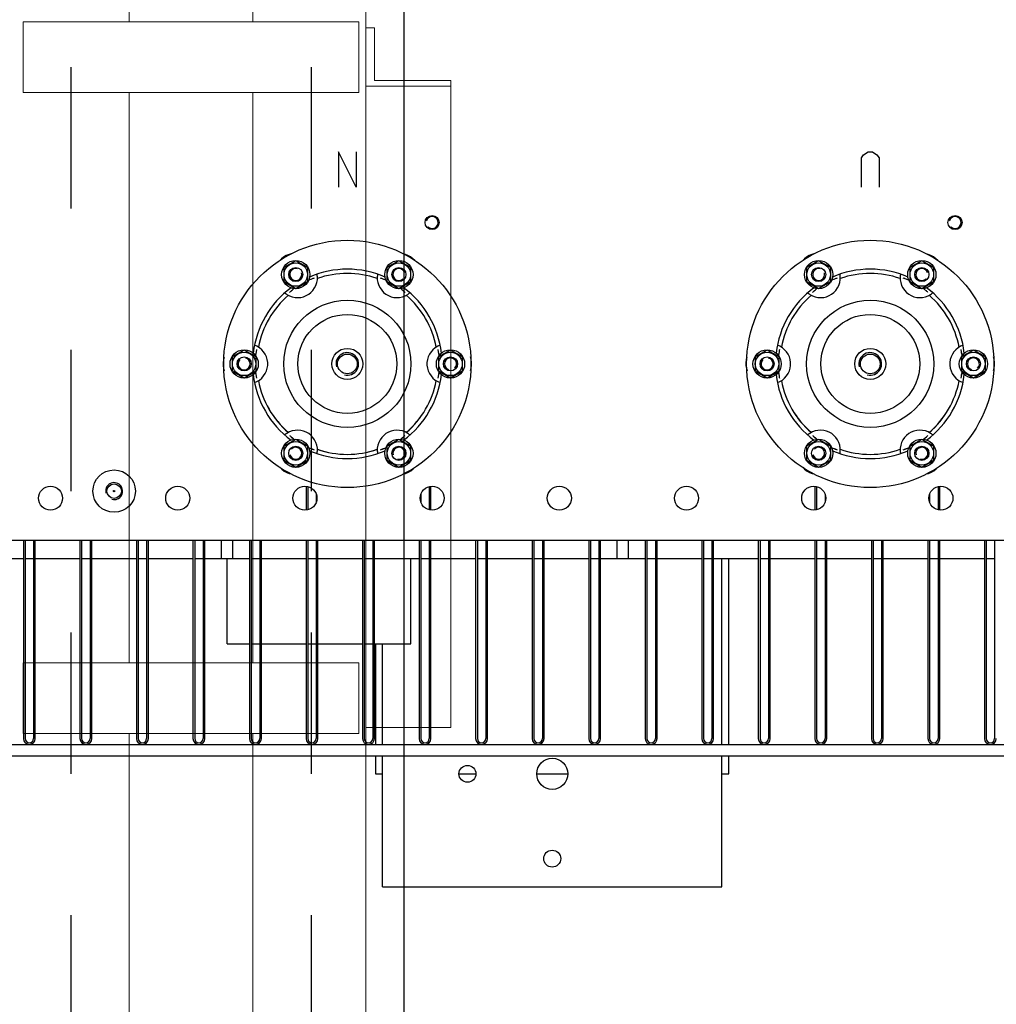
# Model space of a CAD drawing. Header units: metres. Extents: x 70279.8 to 70377.7, y 409251.8 to 409331.5.
# Tile 224 of 244: x 70326.3 to 70327, y 409312.1 to 409312.8. Entities that reach past the tile are written whole.
import ezdxf

# ---------------------------------------------------------------- set-up
doc = ezdxf.new("R2010")
doc.units = ezdxf.units.M
doc.linetypes.add('DASHED', pattern=[0.75, 0.5, -0.25])
doc.linetypes.add('XKITLINE00', pattern=[0])
for name, color, linetype in [('02___PRT_ALL_AXES', 7, 'Continuous'), ('12_ALL_CUTS', 7, 'Continuous'), ('14_ALL_PROTRUSIONS', 7, 'Continuous')]:
    doc.layers.add(name, color=color, linetype=linetype)
doc.layers.add('CH-Support-Footing', color=8, linetype='Continuous', lineweight=0)

# ---------------------------------------------------------------- blocks, each defined once
blk = doc.blocks.new('Earthing transformet_Top view_20170604')
at = {"color": 7}
for p, q in [((-561.25, -95), (-561.25, -120)), ((-548.75, -120), (-561.25, -95)), ((-548.75, -95), (-548.75, -120)), ((-191.25, -99.17), (-189.69, -97.08)), ((-189.69, -97.08), (-186.56, -95)), ((-186.56, -95), (-183.44, -95)), ((-183.44, -95), (-180.31, -97.08)), ((-180.31, -97.08), (-178.75, -99.17)), ((-191.25, -120), (-191.25, -99.17)), ((-178.75, -99.17), (-178.75, -120)), ((-579.82, -184.79), (-580.85, -185.24)), ((-580.85, -185.24), (-580.85, -185.24)), ((-579.79, -184.78), (-579.82, -184.79)), ((-533.77, -182.76), (-533.82, -183.41)), ((-531.11, -184.48), (-531.63, -184.32)), ((-527.78, -185.69), (-530.22, -184.82)), ((-530.18, -184.79), (-530.21, -184.78)), ((-529.15, -185.24), (-530.18, -184.79)), ((-529.15, -185.24), (-529.15, -185.24)), ((-527.67, -185.74), (-527.78, -185.69)), ((-209.82, -184.79), (-210.85, -185.24)), ((-210.85, -185.24), (-210.85, -185.24)), ((-209.79, -184.78), (-209.82, -184.79)), ((-163.77, -182.76), (-163.82, -183.41)), ((-161.11, -184.48), (-161.63, -184.32)), ((-157.78, -185.69), (-160.22, -184.82)), ((-160.18, -184.79), (-160.21, -184.78)), ((-159.15, -185.24), (-160.18, -184.79)), ((-159.15, -185.24), (-159.15, -185.24)), ((-157.67, -185.74), (-157.78, -185.69)), ((-595.47, -194.05), (-595.86, -194.42)), ((-594.73, -193.4), (-594.76, -193.42)), ((-592.76, -191.77), (-594.73, -193.45)), ((-593.83, -192.73), (-594.73, -193.4)), ((-593.83, -192.73), (-593.83, -192.73)), ((-592.65, -191.7), (-592.76, -191.77)), ((-516.17, -192.73), (-516.17, -192.73)), ((-515.27, -193.4), (-516.17, -192.73)), ((-515.24, -193.42), (-515.27, -193.4)), ((-225.47, -194.05), (-225.86, -194.42)), ((-224.73, -193.4), (-224.76, -193.42)), ((-222.76, -191.77), (-224.73, -193.45)), ((-223.83, -192.73), (-224.73, -193.4)), ((-223.83, -192.73), (-223.83, -192.73)), ((-222.65, -191.7), (-222.76, -191.77)), ((-146.17, -192.73), (-146.17, -192.73)), ((-145.27, -193.4), (-146.17, -192.73)), ((-145.24, -193.42), (-145.27, -193.4)), ((-598.29, -195.5), (-597.75, -195.86)), ((-228.29, -195.5), (-227.75, -195.86)), ((-619.55, -236.4), (-619.68, -237.51)), ((-619.55, -236.36), (-619.55, -236.4)), ((-490.48, -232.26), (-491.07, -232.55)), ((-490.65, -235.43), (-490.77, -234.9)), ((-490.02, -238.91), (-490.49, -236.37)), ((-490.45, -236.4), (-490.45, -236.36)), ((-490.32, -237.51), (-490.45, -236.4)), ((-249.55, -236.4), (-249.68, -237.51)), ((-249.55, -236.36), (-249.55, -236.4)), ((-120.48, -232.26), (-121.07, -232.55)), ((-120.65, -235.43), (-120.77, -234.9)), ((-120.02, -238.91), (-120.49, -236.37)), ((-120.45, -236.4), (-120.45, -236.36)), ((-120.32, -237.51), (-120.45, -236.4)), ((-619.68, -237.51), (-619.68, -237.51)), ((-490.32, -237.51), (-490.32, -237.51)), ((-490.01, -239.06), (-490.02, -238.91)), ((-249.68, -237.51), (-249.68, -237.51)), ((-120.32, -237.51), (-120.32, -237.51)), ((-120.01, -239.06), (-120.02, -238.91)), ((-619.99, -250.94), (-619.98, -251.09)), ((-619.98, -251.09), (-619.51, -253.63)), ((-619.68, -252.49), (-619.55, -253.6)), ((-619.68, -252.49), (-619.68, -252.49)), ((-619.55, -253.6), (-619.55, -253.64)), ((-619.52, -257.74), (-618.93, -257.45)), ((-619.35, -254.57), (-619.23, -255.1)), ((-490.45, -253.6), (-490.32, -252.49)), ((-490.45, -253.64), (-490.45, -253.6)), ((-490.32, -252.49), (-490.32, -252.49)), ((-249.99, -250.94), (-249.98, -251.09)), ((-249.98, -251.09), (-249.51, -253.63)), ((-249.68, -252.49), (-249.55, -253.6)), ((-249.68, -252.49), (-249.68, -252.49)), ((-249.55, -253.6), (-249.55, -253.64)), ((-249.52, -257.74), (-248.93, -257.45)), ((-249.35, -254.57), (-249.23, -255.1)), ((-120.45, -253.6), (-120.32, -252.49)), ((-120.45, -253.64), (-120.45, -253.6)), ((-120.32, -252.49), (-120.32, -252.49)), ((-594.76, -296.58), (-594.73, -296.6)), ((-594.73, -296.6), (-593.83, -297.27)), ((-593.83, -297.27), (-593.83, -297.27)), ((-517.35, -298.3), (-517.24, -298.23)), ((-517.24, -298.23), (-515.27, -296.55)), ((-516.17, -297.27), (-515.27, -296.6)), ((-516.17, -297.27), (-516.17, -297.27)), ((-515.27, -296.6), (-515.24, -296.58)), ((-514.53, -295.95), (-514.14, -295.58)), ((-511.71, -294.5), (-512.25, -294.14)), ((-224.76, -296.58), (-224.73, -296.6)), ((-224.73, -296.6), (-223.83, -297.27)), ((-223.83, -297.27), (-223.83, -297.27)), ((-147.35, -298.3), (-147.24, -298.23)), ((-147.24, -298.23), (-145.27, -296.55)), ((-146.17, -297.27), (-145.27, -296.6)), ((-146.17, -297.27), (-146.17, -297.27)), ((-145.27, -296.6), (-145.24, -296.58)), ((-144.53, -295.95), (-144.14, -295.58)), ((-141.71, -294.5), (-142.25, -294.14)), ((-582.33, -304.26), (-582.22, -304.31)), ((-582.22, -304.31), (-579.78, -305.18)), ((-580.85, -304.76), (-579.82, -305.21)), ((-580.85, -304.76), (-580.85, -304.76)), ((-579.82, -305.21), (-579.79, -305.22)), ((-578.89, -305.52), (-578.37, -305.68)), ((-530.21, -305.22), (-530.18, -305.21)), ((-530.18, -305.21), (-529.15, -304.76)), ((-529.15, -304.76), (-529.15, -304.76)), ((-212.33, -304.26), (-212.22, -304.31)), ((-212.22, -304.31), (-209.78, -305.18)), ((-210.85, -304.76), (-209.82, -305.21)), ((-210.85, -304.76), (-210.85, -304.76)), ((-209.82, -305.21), (-209.79, -305.22)), ((-208.89, -305.52), (-208.37, -305.68)), ((-160.21, -305.22), (-160.18, -305.21)), ((-160.18, -305.21), (-159.15, -304.76)), ((-159.15, -304.76), (-159.15, -304.76)), ((-576.23, -307.24), (-576.18, -306.59)), ((-206.23, -307.24), (-206.18, -306.59)), ((985, -370), (-985, -370)), ((-285, -514.2), (-285, -383)), ((-535, -443), (-535, -514.2)), ((-535, -522.2), (-535, -535)), ((-285, -535), (-285, -522.2)), ((-535, -535), (-530, -535)), ((-476, -535), (-464, -535)), ((-421, -535), (-399, -535)), ((-290, -535), (-285, -535))]:
    blk.add_line(p, q, dxfattribs=at)
for points in [[(-510.3, -169.23), (-512.11, -168.22), (-513.93, -167.5), (-515.39, -167.13)], [(-140.3, -169.23), (-142.11, -168.22), (-143.93, -167.5), (-145.39, -167.13)], [(-598.26, -168.4), (-600.05, -169.46), (-601.58, -170.68), (-602.48, -171.61)], [(-594.85, -167.21), (-596.25, -167.56), (-598.26, -168.4)], [(-507.22, -171.93), (-508.56, -170.56), (-510.3, -169.23)], [(-228.26, -168.4), (-230.05, -169.46), (-231.58, -170.68), (-232.48, -171.61)], [(-224.85, -167.21), (-226.25, -167.56), (-228.26, -168.4)], [(-137.22, -171.93), (-138.56, -170.56), (-140.3, -169.23)], [(-584.07, -196.7), (-582.31, -195.69), (-580.72, -194.44), (-579.32, -192.96), (-578.15, -191.3), (-577.22, -189.45), (-576.58, -187.49), (-576.22, -185.43), (-576.18, -183.41)], [(-579.78, -184.82), (-582.22, -185.69), (-582.33, -185.74)], [(-578.37, -184.32), (-578.89, -184.48), (-579.39, -184.64), (-579.79, -184.78)], [(-576.18, -183.41), (-576.23, -182.76), (-576.3, -182.05), (-576.38, -181.54)], [(-533.82, -183.41), (-533.78, -185.44), (-533.42, -187.49), (-532.77, -189.46), (-531.86, -191.28), (-530.69, -192.95), (-529.3, -194.42), (-527.71, -195.68)], [(-533.62, -181.54), (-533.7, -182.05), (-533.77, -182.76)], [(-530.21, -184.78), (-530.61, -184.64), (-531.11, -184.48)], [(-214.07, -196.7), (-212.31, -195.69), (-210.72, -194.44), (-209.32, -192.96), (-208.15, -191.3), (-207.22, -189.45), (-206.58, -187.49), (-206.22, -185.43), (-206.18, -183.41)], [(-209.78, -184.82), (-212.22, -185.69), (-212.33, -185.74)], [(-208.37, -184.32), (-208.89, -184.48), (-209.39, -184.64), (-209.79, -184.78)], [(-206.18, -183.41), (-206.23, -182.76), (-206.3, -182.05), (-206.38, -181.54)], [(-163.82, -183.41), (-163.78, -185.44), (-163.42, -187.49), (-162.77, -189.46), (-161.86, -191.28), (-160.69, -192.95), (-159.3, -194.42), (-157.71, -195.68)], [(-163.62, -181.54), (-163.7, -182.05), (-163.77, -182.76)], [(-160.21, -184.78), (-160.61, -184.64), (-161.11, -184.48)], [(-599.27, -194.76), (-598.87, -195.07), (-598.29, -195.5)], [(-594.76, -193.42), (-595.08, -193.7), (-595.47, -194.05)], [(-515.27, -193.45), (-517.24, -191.77), (-517.35, -191.7)], [(-514.14, -194.42), (-514.53, -194.05), (-514.92, -193.7), (-515.24, -193.42)], [(-512.25, -195.86), (-511.71, -195.5), (-511.13, -195.07), (-510.73, -194.76)], [(-229.27, -194.76), (-228.87, -195.07), (-228.29, -195.5)], [(-224.76, -193.42), (-225.08, -193.7), (-225.47, -194.05)], [(-145.27, -193.45), (-147.24, -191.77), (-147.35, -191.7)], [(-144.14, -194.42), (-144.53, -194.05), (-144.92, -193.7), (-145.24, -193.42)], [(-142.25, -195.86), (-141.71, -195.5), (-141.13, -195.07), (-140.73, -194.76)], [(-597.75, -195.86), (-595.97, -196.84), (-594.01, -197.56), (-591.99, -197.98), (-589.96, -198.1), (-587.93, -197.92), (-585.95, -197.45), (-584.07, -196.7)], [(-527.71, -195.68), (-525.95, -196.7), (-524.08, -197.44), (-522.1, -197.92), (-520.07, -198.1), (-518, -197.98), (-515.99, -197.56), (-514.03, -196.84), (-512.25, -195.86)], [(-227.75, -195.86), (-225.97, -196.84), (-224.01, -197.56), (-221.99, -197.98), (-219.96, -198.1), (-217.93, -197.92), (-215.95, -197.45), (-214.07, -196.7)], [(-157.71, -195.68), (-155.95, -196.7), (-154.08, -197.44), (-152.1, -197.92), (-150.07, -198.1), (-148, -197.98), (-145.99, -197.56), (-144.03, -196.84), (-142.25, -195.86)], [(-618.93, -232.55), (-619.52, -232.26), (-620.17, -231.97), (-620.65, -231.78)], [(-619.51, -236.37), (-619.98, -238.91), (-619.99, -239.06)], [(-619.23, -234.9), (-619.35, -235.43), (-619.46, -235.94), (-619.55, -236.36)], [(-611.36, -246.02), (-611.36, -243.99), (-611.65, -242), (-612.23, -240.04), (-613.08, -238.2), (-614.22, -236.47), (-615.59, -234.93), (-617.2, -233.6), (-618.93, -232.55)], [(-491.07, -232.55), (-492.81, -233.6), (-494.41, -234.93), (-495.79, -236.48), (-496.91, -238.18), (-497.77, -240.03), (-498.35, -241.97), (-498.64, -243.98)], [(-490.45, -236.36), (-490.54, -235.94), (-490.65, -235.43)], [(-489.35, -231.78), (-489.83, -231.97), (-490.48, -232.26)], [(-248.93, -232.55), (-249.52, -232.26), (-250.17, -231.97), (-250.65, -231.78)], [(-249.51, -236.37), (-249.98, -238.91), (-249.99, -239.06)], [(-249.23, -234.9), (-249.35, -235.43), (-249.46, -235.94), (-249.55, -236.36)], [(-241.36, -246.02), (-241.36, -243.99), (-241.65, -242), (-242.23, -240.04), (-243.08, -238.2), (-244.22, -236.47), (-245.59, -234.93), (-247.2, -233.6), (-248.93, -232.55)], [(-121.07, -232.55), (-122.81, -233.6), (-124.41, -234.93), (-125.79, -236.48), (-126.91, -238.18), (-127.77, -240.03), (-128.35, -241.97), (-128.64, -243.98)], [(-120.45, -236.36), (-120.54, -235.94), (-120.65, -235.43)], [(-119.35, -231.78), (-119.83, -231.97), (-120.48, -232.26)], [(-642.24, -240.43), (-642.69, -242), (-642.97, -244.17)], [(-467.03, -245.83), (-467.06, -243.76), (-467.35, -241.82), (-467.84, -240.11)], [(-272.24, -240.43), (-272.69, -242), (-272.97, -244.17)], [(-97.03, -245.83), (-97.06, -243.76), (-97.35, -241.82), (-97.84, -240.11)], [(-642.97, -244.17), (-642.94, -246.24), (-642.65, -248.18), (-642.16, -249.89)], [(-618.93, -257.45), (-617.19, -256.4), (-615.59, -255.07), (-614.21, -253.52), (-613.09, -251.82), (-612.23, -249.97), (-611.65, -248.03), (-611.36, -246.02)], [(-498.64, -243.98), (-498.64, -246.01), (-498.35, -248), (-497.77, -249.96), (-496.92, -251.8), (-495.78, -253.53), (-494.41, -255.07), (-492.8, -256.4), (-491.07, -257.45)], [(-467.76, -249.57), (-467.31, -248), (-467.03, -245.83)], [(-272.97, -244.17), (-272.94, -246.24), (-272.65, -248.18), (-272.16, -249.89)], [(-248.93, -257.45), (-247.19, -256.4), (-245.59, -255.07), (-244.21, -253.52), (-243.09, -251.82), (-242.23, -249.97), (-241.65, -248.03), (-241.36, -246.02)], [(-128.64, -243.98), (-128.64, -246.01), (-128.35, -248), (-127.77, -249.96), (-126.92, -251.8), (-125.78, -253.53), (-124.41, -255.07), (-122.8, -256.4), (-121.07, -257.45)], [(-97.76, -249.57), (-97.31, -248), (-97.03, -245.83)], [(-619.55, -253.64), (-619.46, -254.06), (-619.35, -254.57)], [(-491.07, -257.45), (-490.48, -257.74), (-489.83, -258.03), (-489.35, -258.22)], [(-490.77, -255.1), (-490.65, -254.57), (-490.54, -254.06), (-490.45, -253.64)], [(-490.49, -253.63), (-490.02, -251.09), (-490.01, -250.94)], [(-249.55, -253.64), (-249.46, -254.06), (-249.35, -254.57)], [(-121.07, -257.45), (-120.48, -257.74), (-119.83, -258.03), (-119.35, -258.22)], [(-120.77, -255.1), (-120.65, -254.57), (-120.54, -254.06), (-120.45, -253.64)], [(-120.49, -253.63), (-120.02, -251.09), (-120.01, -250.94)], [(-620.65, -258.22), (-620.17, -258.03), (-619.52, -257.74)], [(-250.65, -258.22), (-250.17, -258.03), (-249.52, -257.74)], [(-582.29, -294.32), (-584.05, -293.3), (-585.92, -292.56), (-587.9, -292.08), (-589.93, -291.9), (-592, -292.02), (-594.01, -292.44), (-595.97, -293.16), (-597.75, -294.14)], [(-512.25, -294.14), (-514.03, -293.16), (-515.99, -292.44), (-518.01, -292.02), (-520.04, -291.9), (-522.07, -292.08), (-524.05, -292.55), (-525.93, -293.3)], [(-212.29, -294.32), (-214.05, -293.3), (-215.92, -292.56), (-217.9, -292.08), (-219.93, -291.9), (-222, -292.02), (-224.01, -292.44), (-225.97, -293.16), (-227.75, -294.14)], [(-142.25, -294.14), (-144.03, -293.16), (-145.99, -292.44), (-148.01, -292.02), (-150.04, -291.9), (-152.07, -292.08), (-154.05, -292.55), (-155.93, -293.3)], [(-597.75, -294.14), (-598.29, -294.5), (-598.87, -294.93), (-599.27, -295.24)], [(-595.86, -295.58), (-595.47, -295.95), (-595.08, -296.3), (-594.76, -296.58)], [(-594.73, -296.55), (-592.76, -298.23), (-592.65, -298.3)], [(-576.18, -306.59), (-576.22, -304.56), (-576.58, -302.51), (-577.23, -300.54), (-578.14, -298.72), (-579.31, -297.05), (-580.7, -295.58), (-582.29, -294.32)], [(-525.93, -293.3), (-527.69, -294.31), (-529.28, -295.56), (-530.68, -297.04), (-531.85, -298.7), (-532.78, -300.55), (-533.42, -302.51), (-533.78, -304.57), (-533.82, -306.59)], [(-515.24, -296.58), (-514.92, -296.3), (-514.53, -295.95)], [(-510.73, -295.24), (-511.13, -294.93), (-511.71, -294.5)], [(-227.75, -294.14), (-228.29, -294.5), (-228.87, -294.93), (-229.27, -295.24)], [(-225.86, -295.58), (-225.47, -295.95), (-225.08, -296.3), (-224.76, -296.58)], [(-224.73, -296.55), (-222.76, -298.23), (-222.65, -298.3)], [(-206.18, -306.59), (-206.22, -304.56), (-206.58, -302.51), (-207.23, -300.54), (-208.14, -298.72), (-209.31, -297.05), (-210.7, -295.58), (-212.29, -294.32)], [(-155.93, -293.3), (-157.69, -294.31), (-159.28, -295.56), (-160.68, -297.04), (-161.85, -298.7), (-162.78, -300.55), (-163.42, -302.51), (-163.78, -304.57), (-163.82, -306.59)], [(-145.24, -296.58), (-144.92, -296.3), (-144.53, -295.95)], [(-140.73, -295.24), (-141.13, -294.93), (-141.71, -294.5)], [(-579.79, -305.22), (-579.39, -305.36), (-578.89, -305.52)], [(-531.63, -305.68), (-531.11, -305.52), (-530.61, -305.36), (-530.21, -305.22)], [(-530.22, -305.18), (-527.78, -304.31), (-527.67, -304.26)], [(-209.79, -305.22), (-209.39, -305.36), (-208.89, -305.52)], [(-161.63, -305.68), (-161.11, -305.52), (-160.61, -305.36), (-160.21, -305.22)], [(-160.22, -305.18), (-157.78, -304.31), (-157.67, -304.26)], [(-576.38, -308.46), (-576.3, -307.95), (-576.23, -307.24)], [(-533.82, -306.59), (-533.77, -307.24), (-533.7, -307.95), (-533.62, -308.46)], [(-206.38, -308.46), (-206.3, -307.95), (-206.23, -307.24)], [(-163.82, -306.59), (-163.77, -307.24), (-163.7, -307.95), (-163.62, -308.46)], [(-602.78, -318.07), (-601.44, -319.44), (-599.7, -320.77)], [(-511.74, -321.6), (-509.95, -320.54), (-508.42, -319.32), (-507.52, -318.39)], [(-232.78, -318.07), (-231.44, -319.44), (-229.7, -320.77)], [(-141.74, -321.6), (-139.95, -320.54), (-138.42, -319.32), (-137.52, -318.39)], [(-599.7, -320.77), (-597.89, -321.78), (-596.07, -322.5), (-594.61, -322.87)], [(-515.15, -322.79), (-513.75, -322.44), (-511.74, -321.6)], [(-229.7, -320.77), (-227.89, -321.78), (-226.07, -322.5), (-224.61, -322.87)], [(-145.15, -322.79), (-143.75, -322.44), (-141.74, -321.6)]]:
    blk.add_lwpolyline(points, dxfattribs=at)
for centre, radius in [((-555, -245), 87.5), ((-185, -245), 87.5), ((-555, -245), 35), ((-185, -245), 35), ((-555, -245), 7), ((-185, -245), 7), ((-720, -335), 0.5), ((-470, -535), 6), ((-410, -535), 11), ((-410, -595), 6)]:
    blk.add_circle(centre, radius, dxfattribs=at)
for centre, radius, start, end in [((-495, -145), 4.25, 225, 165), ((-125, -145), 4.25, 225, 165), ((-591.5, -181.78), 4.25, 75, 15), ((-555, -245), 67, 66.48612, 113.51409), ((-555, -245), 64, 70.61141, 109.38917), ((-518.5, -181.78), 4.25, 15, 315), ((-221.5, -181.78), 4.25, 75, 15), ((-185, -245), 67, 66.48612, 113.51409), ((-185, -245), 64, 70.61141, 109.38917), ((-148.5, -181.78), 4.25, 15, 315), ((-555, -245), 67, 126.48548, 173.49311), ((-555, -245), 67, 6.50723, 53.51457), ((-185, -245), 67, 126.48548, 173.49311), ((-185, -245), 67, 6.50723, 53.51457), ((-555, -245), 64, 130.5827, 169.38676), ((-555, -245), 64, 10.61381, 49.41791), ((-185, -245), 64, 130.5827, 169.38676), ((-185, -245), 64, 10.61381, 49.41791), ((-628, -245), 4.25, 135, 75), ((-555, -245), 8, 255, 195), ((-482, -245), 4.25, 315, 255), ((-258, -245), 4.25, 135, 75), ((-185, -245), 8, 255, 195), ((-112, -245), 4.25, 315, 255), ((-555, -245), 67, 186.50686, 233.51455), ((-555, -245), 64, 190.61381, 229.41791), ((-555, -245), 67, 306.48572, 353.49298), ((-555, -245), 64, 310.5827, 349.38676), ((-185, -245), 67, 186.50686, 233.51455), ((-185, -245), 64, 190.61381, 229.41791), ((-185, -245), 67, 306.48572, 353.49298), ((-185, -245), 64, 310.5827, 349.38676), ((-591.5, -308.22), 4.25, 195, 135), ((-555, -245), 67, 246.48627, 293.51399), ((-555, -245), 64, 250.61141, 289.38917), ((-518.5, -308.22), 4.25, 255, 195), ((-221.5, -308.22), 4.25, 195, 135), ((-185, -245), 67, 246.48627, 293.51399), ((-185, -245), 64, 250.61141, 289.38917), ((-148.5, -308.22), 4.25, 255, 195), ((-720, -335), 6, 255, 195)]:
    blk.add_arc(centre, radius, start, end, dxfattribs=at)
at = {"layer": '02___PRT_ALL_AXES', "color": 7}
for p, q in [((-591.5, -171.97), (-600, -176.87)), ((-583, -176.87), (-591.5, -171.97)), ((-518.5, -171.97), (-527, -176.87)), ((-510, -176.87), (-518.5, -171.97)), ((-221.5, -171.97), (-230, -176.87)), ((-213, -176.87), (-221.5, -171.97)), ((-148.5, -171.97), (-157, -176.87)), ((-140, -176.87), (-148.5, -171.97)), ((-600, -176.87), (-600, -186.69)), ((-583, -186.69), (-583, -176.87)), ((-527, -176.87), (-527, -186.69)), ((-510, -186.69), (-510, -176.87)), ((-230, -176.87), (-230, -186.69)), ((-213, -186.69), (-213, -176.87)), ((-157, -176.87), (-157, -186.69)), ((-140, -186.69), (-140, -176.87)), ((-600, -186.69), (-591.5, -191.6)), ((-591.5, -191.6), (-583, -186.69)), ((-527, -186.69), (-518.5, -191.6)), ((-518.5, -191.6), (-510, -186.69)), ((-230, -186.69), (-221.5, -191.6)), ((-221.5, -191.6), (-213, -186.69)), ((-157, -186.69), (-148.5, -191.6)), ((-148.5, -191.6), (-140, -186.69)), ((-628, -235.19), (-636.5, -240.09)), ((-619.5, -240.09), (-628, -235.19)), ((-482, -235.19), (-490.5, -240.09)), ((-473.5, -240.09), (-482, -235.19)), ((-258, -235.19), (-266.5, -240.09)), ((-249.5, -240.09), (-258, -235.19)), ((-112, -235.19), (-120.5, -240.09)), ((-103.5, -240.09), (-112, -235.19)), ((-636.5, -240.09), (-636.5, -249.91)), ((-619.5, -249.91), (-619.5, -240.09)), ((-490.5, -240.09), (-490.5, -249.91)), ((-473.5, -249.91), (-473.5, -240.09)), ((-266.5, -240.09), (-266.5, -249.91)), ((-249.5, -249.91), (-249.5, -240.09)), ((-120.5, -240.09), (-120.5, -249.91)), ((-103.5, -249.91), (-103.5, -240.09)), ((-636.5, -249.91), (-628, -254.81)), ((-628, -254.81), (-619.5, -249.91)), ((-490.5, -249.91), (-482, -254.81)), ((-482, -254.81), (-473.5, -249.91)), ((-266.5, -249.91), (-258, -254.81)), ((-258, -254.81), (-249.5, -249.91)), ((-120.5, -249.91), (-112, -254.81)), ((-112, -254.81), (-103.5, -249.91)), ((-591.5, -298.4), (-600, -303.31)), ((-583, -303.31), (-591.5, -298.4)), ((-518.5, -298.4), (-527, -303.31)), ((-510, -303.31), (-518.5, -298.4)), ((-221.5, -298.4), (-230, -303.31)), ((-213, -303.31), (-221.5, -298.4)), ((-148.5, -298.4), (-157, -303.31)), ((-140, -303.31), (-148.5, -298.4)), ((-600, -303.31), (-600, -313.13)), ((-583, -313.13), (-583, -303.31)), ((-527, -303.31), (-527, -313.13)), ((-510, -313.13), (-510, -303.31)), ((-230, -303.31), (-230, -313.13)), ((-213, -313.13), (-213, -303.31)), ((-157, -303.31), (-157, -313.13)), ((-140, -313.13), (-140, -303.31)), ((-600, -313.13), (-591.5, -318.03)), ((-591.5, -318.03), (-583, -313.13)), ((-527, -313.13), (-518.5, -318.03)), ((-518.5, -318.03), (-510, -313.13)), ((-230, -313.13), (-221.5, -318.03)), ((-221.5, -318.03), (-213, -313.13)), ((-157, -313.13), (-148.5, -318.03)), ((-148.5, -318.03), (-140, -313.13))]:
    blk.add_line(p, q, dxfattribs=at)
for centre, radius in [((-495, -145), 5), ((-125, -145), 5), ((-591.5, -181.78), 10), ((-591.5, -181.78), 8.31), ((-518.5, -181.78), 10), ((-518.5, -181.78), 8.31), ((-221.5, -181.78), 10), ((-221.5, -181.78), 8.31), ((-148.5, -181.78), 10), ((-148.5, -181.78), 8.31), ((-591.5, -181.78), 5), ((-518.5, -181.78), 5), ((-221.5, -181.78), 5), ((-148.5, -181.78), 5), ((-555, -245), 45), ((-185, -245), 45), ((-628, -245), 10), ((-628, -245), 8.31), ((-555, -245), 11), ((-482, -245), 10), ((-482, -245), 8.31), ((-258, -245), 10), ((-258, -245), 8.31), ((-185, -245), 11), ((-112, -245), 10), ((-112, -245), 8.31), ((-628, -245), 5), ((-482, -245), 5), ((-258, -245), 5), ((-112, -245), 5), ((-591.5, -308.22), 10), ((-518.5, -308.22), 10), ((-221.5, -308.22), 10), ((-148.5, -308.22), 10), ((-591.5, -308.22), 8.31), ((-591.5, -308.22), 5), ((-518.5, -308.22), 8.31), ((-518.5, -308.22), 5), ((-221.5, -308.22), 8.31), ((-221.5, -308.22), 5), ((-148.5, -308.22), 8.31), ((-148.5, -308.22), 5), ((-720, -335), 15), ((-765, -340), 8.5), ((-720, -335), 5.12), ((-675, -340), 8.5), ((-585, -340), 8.5), ((-495, -340), 8.5), ((-405, -340), 8.5), ((-315, -340), 8.5), ((-225, -340), 8.5), ((-135, -340), 8.5)]:
    blk.add_circle(centre, radius, dxfattribs=at)
for centre, start, end in [((-555, -245), 190.64025, 229.36027), ((-555, -245), 310.64025, 349.36027), ((-185, -245), 190.64025, 229.36027), ((-185, -245), 310.64025, 349.36027), ((-555, -245), 250.64025, 289.36027), ((-185, -245), 250.64025, 289.36027)]:
    blk.add_arc(centre, 64, start, end, dxfattribs=at)
at = {"layer": '12_ALL_CUTS', "color": 7}
for p, q in [((-583, -331.9), (-583, -348.1)), ((-497, -331.9), (-497, -348.1)), ((-223, -331.9), (-223, -348.1)), ((-137, -331.9), (-137, -348.1)), ((-577, -337.49), (-577, -342.51)), ((-503, -337.49), (-503, -342.51)), ((-217, -337.49), (-217, -342.51)), ((-143, -337.49), (-143, -342.51)), ((-783, -370), (-783, -510)), ((-777, -370), (-777, -510)), ((-743, -370), (-743, -510)), ((-737, -370), (-737, -510)), ((-703, -370), (-703, -510)), ((-697, -370), (-697, -510)), ((-663, -370), (-663, -510)), ((-657, -370), (-657, -510)), ((-644, -383), (-644, -370)), ((-636, -383), (-636, -370)), ((-623, -370), (-623, -510)), ((-617, -370), (-617, -510)), ((-583, -370), (-583, -510)), ((-577, -370), (-577, -510)), ((-543, -370), (-543, -510)), ((-537, -370), (-537, -510)), ((-503, -370), (-503, -510)), ((-497, -370), (-497, -510)), ((-463, -370), (-463, -510)), ((-457, -370), (-457, -510)), ((-423, -370), (-423, -510)), ((-417, -370), (-417, -510)), ((-383, -370), (-383, -510)), ((-377, -370), (-377, -510)), ((-364, -383), (-364, -370)), ((-356, -383), (-356, -370)), ((-343, -370), (-343, -510)), ((-337, -370), (-337, -510)), ((-303, -370), (-303, -510)), ((-297, -370), (-297, -510)), ((-263, -370), (-263, -510)), ((-257, -370), (-257, -510)), ((-223, -370), (-223, -510)), ((-217, -370), (-217, -510)), ((-183, -370), (-183, -510)), ((-177, -370), (-177, -510)), ((-143, -370), (-143, -510)), ((-137, -370), (-137, -510)), ((-103, -370), (-103, -510)), ((-97, -370), (-97, -510)), ((-636, -383), (-644, -383)), ((-356, -383), (-364, -383))]:
    blk.add_line(p, q, dxfattribs=at)
for centre in [(-780, -510), (-740, -510), (-700, -510), (-660, -510), (-620, -510), (-580, -510), (-540, -510), (-500, -510), (-460, -510), (-420, -510), (-380, -510), (-340, -510), (-300, -510), (-260, -510), (-220, -510), (-180, -510), (-140, -510), (-100, -510)]:
    blk.add_arc(centre, 3, 180, 0, dxfattribs=at)
at = {"layer": '14_ALL_PROTRUSIONS', "color": 7}
for p, q in [((-584.2, -331.66), (-584.2, -348.34)), ((-495.8, -348.34), (-495.8, -331.66)), ((-224.2, -331.66), (-224.2, -348.34)), ((-135.8, -348.34), (-135.8, -331.66)), ((-784.2, -370), (-784.2, -510)), ((-775.8, -510), (-775.8, -370)), ((-744.2, -370), (-744.2, -510)), ((-735.8, -510), (-735.8, -370)), ((-704.2, -370), (-704.2, -510)), ((-695.8, -510), (-695.8, -370)), ((-664.2, -370), (-664.2, -510)), ((-655.8, -510), (-655.8, -370)), ((-624.2, -370), (-624.2, -510)), ((-615.8, -510), (-615.8, -370)), ((-584.2, -370), (-584.2, -510)), ((-575.8, -510), (-575.8, -370)), ((-544.2, -370), (-544.2, -510)), ((-535.8, -510), (-535.8, -370)), ((-504.2, -370), (-504.2, -510)), ((-495.8, -510), (-495.8, -370)), ((-464.2, -370), (-464.2, -510)), ((-455.8, -510), (-455.8, -370)), ((-424.2, -370), (-424.2, -510)), ((-415.8, -510), (-415.8, -370)), ((-384.2, -370), (-384.2, -510)), ((-375.8, -510), (-375.8, -370)), ((-344.2, -370), (-344.2, -510)), ((-335.8, -510), (-335.8, -370)), ((-304.2, -370), (-304.2, -510)), ((-295.8, -510), (-295.8, -370)), ((-264.2, -370), (-264.2, -510)), ((-255.8, -510), (-255.8, -370)), ((-224.2, -370), (-224.2, -510)), ((-215.8, -510), (-215.8, -370)), ((-184.2, -370), (-184.2, -510)), ((-175.8, -510), (-175.8, -370)), ((-144.2, -370), (-144.2, -510)), ((-135.8, -510), (-135.8, -370)), ((-104.2, -370), (-104.2, -510)), ((-784.2, -383), (-815.8, -383)), ((-777, -383), (-783, -383)), ((-744.2, -383), (-775.8, -383)), ((-737, -383), (-743, -383)), ((-704.2, -383), (-735.8, -383)), ((-697, -383), (-703, -383)), ((-664.2, -383), (-695.8, -383)), ((-657, -383), (-663, -383)), ((-644, -383), (-655.8, -383)), ((-640, -443), (-640, -383)), ((-624.2, -383), (-636, -383)), ((-617, -383), (-623, -383)), ((-584.2, -383), (-615.8, -383)), ((-577, -383), (-583, -383)), ((-544.2, -383), (-575.8, -383)), ((-537, -383), (-543, -383)), ((-504.2, -383), (-535.8, -383)), ((-510, -443), (-510, -383)), ((-497, -383), (-503, -383)), ((-464.2, -383), (-495.8, -383)), ((-457, -383), (-463, -383)), ((-424.2, -383), (-455.8, -383)), ((-417, -383), (-423, -383)), ((-384.2, -383), (-415.8, -383)), ((-377, -383), (-383, -383)), ((-364, -383), (-375.8, -383)), ((-344.2, -383), (-356, -383)), ((-337, -383), (-343, -383)), ((-304.2, -383), (-335.8, -383)), ((-297, -383), (-303, -383)), ((-264.2, -383), (-295.8, -383)), ((-290, -514.2), (-290, -383)), ((-257, -383), (-263, -383)), ((-224.2, -383), (-255.8, -383)), ((-217, -383), (-223, -383)), ((-184.2, -383), (-215.8, -383)), ((-177, -383), (-183, -383)), ((-144.2, -383), (-175.8, -383)), ((-137, -383), (-143, -383)), ((-104.2, -383), (-135.8, -383)), ((-97, -383), (-103, -383)), ((-640, -443), (-624.2, -443)), ((-623, -443), (-617, -443)), ((-615.8, -443), (-584.2, -443)), ((-583, -443), (-577, -443)), ((-575.8, -443), (-544.2, -443)), ((-543, -443), (-537, -443)), ((-535.8, -443), (-510, -443)), ((-530, -514.2), (-530, -443)), ((-903.7, -514.2), (903.7, -514.2)), ((-903.7, -522.2), (903.7, -522.2)), ((-530, -615), (-530, -522.2)), ((-290, -615), (-290, -522.2)), ((-530, -615), (-290, -615))]:
    blk.add_line(p, q, dxfattribs=at)
for centre in [(-780, -510), (-740, -510), (-700, -510), (-660, -510), (-620, -510), (-580, -510), (-540, -510), (-500, -510), (-460, -510), (-420, -510), (-380, -510), (-340, -510), (-300, -510), (-260, -510), (-220, -510), (-180, -510), (-140, -510), (-100, -510)]:
    blk.add_arc(centre, 4.2, 180, 0, dxfattribs=at)
blk = doc.blocks.new('fp_d1')
at = {"layer": 'CH-Support-Footing', "color": 253, "linetype": 'DASHED', "lineweight": 25}
for p, q in [((-85, 18815.02), (-85, 9685.01)), ((-85, 18815.02), (-85, 9685.01)), ((85, 18815.02), (85, 9685.01)), ((85, 18815.02), (85, 9685.01))]:
    blk.add_line(p, q, dxfattribs=at)
at = {"layer": 'CH-Support-Footing', "linetype": 'XKITLINE00', "lineweight": 0}
for p, q in [((-118.75, 10597.02), (-118.75, 10647.02)), ((-118.75, 10647.02), (118.75, 10647.02)), ((118.75, 10647.02), (118.75, 10597.02)), ((118.75, 10597.02), (-118.75, 10597.02)), ((-118.75, 10143.52), (-118.75, 10193.52)), ((-118.75, 10193.52), (118.75, 10193.52)), ((118.75, 10193.52), (118.75, 10143.52)), ((118.75, 10143.52), (-118.75, 10143.52))]:
    blk.add_line(p, q, dxfattribs=at)

msp = doc.modelspace()

# ---------------------------------------------------------------- hatches: boundary and pattern name
h = msp.add_hatch()
h.set_pattern_fill('ANSI31', color=256)
h.set_pattern_definition([(45, (70274.75, 409260.7), (-0.08838835, 0.08838835), [])])
edge = h.paths.add_edge_path()
edge.add_arc((70318.75, 409311.6), 0.3, 60, 120)
edge.add_line((70318.6, 409311.85981), (70318.6, 409315.34999))
edge.add_arc((70318.75, 409315.35), 0.15, 180.00207, 360)
edge.add_line((70318.9, 409315.35), (70318.9, 409311.85981))
edge = h.paths.add_edge_path()
edge.add_arc((70318.75, 409311.6), 0.3, 330, 390)
edge.add_line((70319.00981, 409311.75), (70327.65, 409311.75))
edge.add_line((70327.65, 409311.75), (70327.65, 409311.45))
edge.add_line((70327.65, 409311.45), (70319.00981, 409311.45))
edge = h.paths.add_edge_path()
edge.add_arc((70318.75, 409311.6), 0.3, 240, 300)
edge.add_line((70318.9, 409311.34019), (70318.9, 409309.35))
edge.add_arc((70318.75, 409309.3387), 0.15042, 4.30766, 175.69234)
edge.add_line((70318.6, 409309.35), (70318.6, 409311.34019))

# ---------------------------------------------------------------- linework, layer by layer
msp.add_line((70326.585, 409321.05), (70326.585, 409311.75))
at = {"linetype": 'XKITLINE00', "lineweight": 0}
for p, q in [((70326.55817, 409311.835), (70326.55817, 409320.96501)), ((70326.39067, 409312.79701), (70326.39067, 409313.20051)), ((70326.47817, 409312.79701), (70326.47817, 409313.20051)), ((70326.31567, 409312.74701), (70326.31567, 409312.79701)), ((70326.31567, 409312.79701), (70326.55317, 409312.79701)), ((70326.55317, 409312.79701), (70326.55317, 409312.74701)), ((70326.55817, 409312.79265), (70326.56417, 409312.79265)), ((70326.56417, 409312.79265), (70326.56417, 409312.75549)), ((70326.55817, 409312.75137), (70326.61817, 409312.75137)), ((70326.56417, 409312.75549), (70326.61817, 409312.75549)), ((70326.61817, 409312.29787), (70326.61817, 409312.75549)), ((70326.55317, 409312.74701), (70326.31567, 409312.74701)), ((70326.39067, 409312.34351), (70326.39067, 409312.74701)), ((70326.47817, 409312.34351), (70326.47817, 409312.74701)), ((70326.31567, 409312.29351), (70326.31567, 409312.34351)), ((70326.31567, 409312.34351), (70326.55317, 409312.34351)), ((70326.55317, 409312.34351), (70326.55317, 409312.29351)), ((70326.55817, 409312.29787), (70326.61817, 409312.29787)), ((70326.55317, 409312.29351), (70326.31567, 409312.29351)), ((70326.39067, 409311.835), (70326.39067, 409312.29351)), ((70326.47817, 409311.835), (70326.47817, 409312.29351))]:
    msp.add_line(p, q, dxfattribs=at)

# ---------------------------------------------------------------- block references
at = {"xscale": 0.001, "yscale": 0.001, "zscale": 0.001}
for name, p in [('fp_d1', (70326.43442, 409302.14999)), ('Earthing transformet_Top view_20170604', (70327.1, 409312.8))]:
    msp.add_blockref(name, p, dxfattribs=at)

doc.saveas('drawing.dxf')
